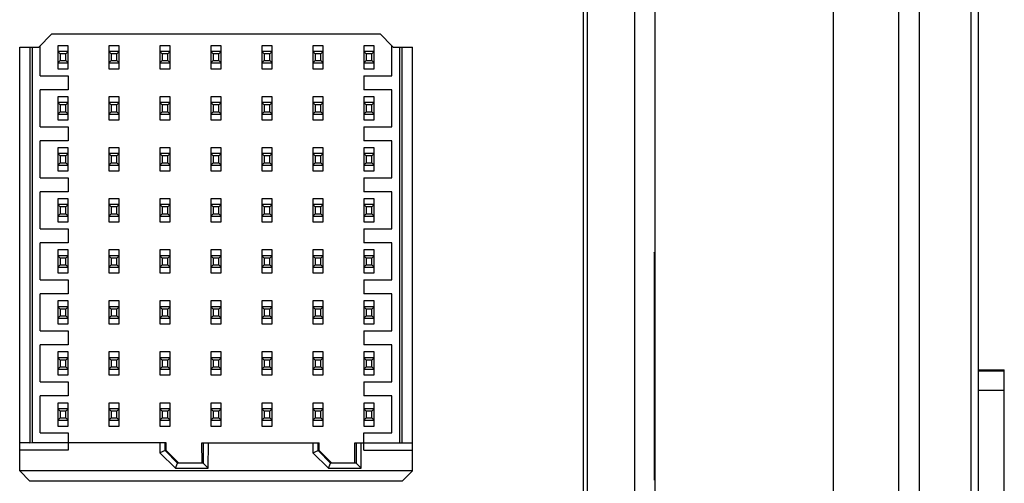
# Model space of a CAD drawing. Header units: inches. Extents: x 0 to 34, y 0 to 22.
# Tile 15 of 42: x 8.006 to 8.766, y 15.086 to 15.444. Entities that reach past the tile are written whole.
import ezdxf

# ---------------------------------------------------------------- set-up
doc = ezdxf.new("R2010")
doc.units = ezdxf.units.IN
doc.header["$LTSCALE"] = 1.87
doc.header["$MEASUREMENT"] = 0
doc.layers.get('0').update_dxf_attribs({"linetype": 'CONTINUOUS'})

msp = doc.modelspace()

# ---------------------------------------------------------------- linework, layer by layer
at = {"color": 7, "linetype": 'CONTINUOUS'}
for p, q in [((8.7006, 12.84712), (8.7006, 16.00662)), ((8.74059, 12.84678), (8.74059, 16.00696)), ((8.74605, 12.84496), (8.74605, 16.00878)), ((8.63405, 12.88855), (8.63405, 15.96505)), ((8.48071, 13.12838), (8.48071, 15.88971)), ((8.49655, 13.12805), (8.49655, 15.89005)), ((8.44105, 13.15805), (8.44105, 15.86005)), ((8.44388, 15.86289), (8.44388, 13.15521)), ((8.68466, 14.50793), (8.68466, 15.76867)), ((8.03047, 15.43274), (8.02063, 15.4229)), ((8.28441, 15.43274), (8.03047, 15.43274)), ((8.29324, 15.42391), (8.28441, 15.43274)), ((8.00586, 15.4229), (8.02063, 15.4229)), ((8.00586, 15.09606), (8.00586, 15.4229)), ((8.01374, 15.4229), (8.01374, 15.11778)), ((8.01571, 15.11779), (8.01571, 15.42291)), ((8.02161, 15.40085), (8.02161, 15.42389)), ((8.04327, 15.42394), (8.03539, 15.42394)), ((8.03539, 15.42394), (8.03539, 15.4062)), ((8.04327, 15.4195), (8.03539, 15.4195)), ((8.03719, 15.4177), (8.03539, 15.4195)), ((8.04147, 15.4177), (8.03719, 15.4177)), ((8.03719, 15.4177), (8.03719, 15.41244)), ((8.04327, 15.4195), (8.04147, 15.4177)), ((8.04147, 15.41244), (8.04147, 15.4177)), ((8.04327, 15.4062), (8.04327, 15.42394)), ((8.08264, 15.42394), (8.07476, 15.42394)), ((8.07476, 15.42394), (8.07476, 15.4062)), ((8.08264, 15.4195), (8.07476, 15.4195)), ((8.07656, 15.4177), (8.07476, 15.4195)), ((8.08084, 15.4177), (8.07656, 15.4177)), ((8.07656, 15.4177), (8.07656, 15.41244)), ((8.08264, 15.4195), (8.08084, 15.4177)), ((8.08084, 15.41244), (8.08084, 15.4177)), ((8.08264, 15.4062), (8.08264, 15.42394)), ((8.12201, 15.42394), (8.11413, 15.42394)), ((8.11413, 15.42394), (8.11413, 15.4062)), ((8.12201, 15.4195), (8.11413, 15.4195)), ((8.11593, 15.4177), (8.11413, 15.4195)), ((8.12021, 15.4177), (8.11593, 15.4177)), ((8.11593, 15.4177), (8.11593, 15.41244)), ((8.12201, 15.4195), (8.12021, 15.4177)), ((8.12021, 15.41244), (8.12021, 15.4177)), ((8.12201, 15.4062), (8.12201, 15.42394)), ((8.16138, 15.42394), (8.1535, 15.42394)), ((8.1535, 15.42394), (8.1535, 15.4062)), ((8.16138, 15.4195), (8.1535, 15.4195)), ((8.1553, 15.4177), (8.1535, 15.4195)), ((8.15958, 15.4177), (8.1553, 15.4177)), ((8.1553, 15.4177), (8.1553, 15.41244)), ((8.16138, 15.4195), (8.15958, 15.4177)), ((8.15958, 15.41244), (8.15958, 15.4177)), ((8.16138, 15.4062), (8.16138, 15.42394)), ((8.20075, 15.42394), (8.19287, 15.42394)), ((8.19287, 15.42394), (8.19287, 15.4062)), ((8.20075, 15.4195), (8.19287, 15.4195)), ((8.19467, 15.4177), (8.19287, 15.4195)), ((8.19895, 15.4177), (8.19467, 15.4177)), ((8.19467, 15.4177), (8.19467, 15.41244)), ((8.20075, 15.4195), (8.19895, 15.4177)), ((8.19895, 15.41244), (8.19895, 15.4177)), ((8.20075, 15.4062), (8.20075, 15.42394)), ((8.24012, 15.42394), (8.23224, 15.42394)), ((8.23224, 15.42394), (8.23224, 15.4062)), ((8.24012, 15.4195), (8.23224, 15.4195)), ((8.23404, 15.4177), (8.23224, 15.4195)), ((8.23832, 15.4177), (8.23404, 15.4177)), ((8.23404, 15.4177), (8.23404, 15.41244)), ((8.24012, 15.4195), (8.23832, 15.4177)), ((8.23832, 15.41244), (8.23832, 15.4177)), ((8.24012, 15.4062), (8.24012, 15.42394)), ((8.27949, 15.42394), (8.27161, 15.42394)), ((8.27161, 15.42394), (8.27161, 15.4062)), ((8.27949, 15.4195), (8.27161, 15.4195)), ((8.27341, 15.4177), (8.27161, 15.4195)), ((8.27769, 15.4177), (8.27341, 15.4177)), ((8.27341, 15.4177), (8.27341, 15.41244)), ((8.27949, 15.4195), (8.27769, 15.4177)), ((8.27769, 15.41244), (8.27769, 15.4177)), ((8.27949, 15.4062), (8.27949, 15.42394)), ((8.29327, 15.40085), (8.29327, 15.42389)), ((8.29425, 15.4229), (8.29327, 15.42389)), ((8.29425, 15.4229), (8.30901, 15.4229)), ((8.29917, 15.4229), (8.29917, 15.11778)), ((8.30114, 15.11778), (8.30114, 15.4229)), ((8.30901, 15.09606), (8.30901, 15.4229)), ((8.03539, 15.41064), (8.03719, 15.41244)), ((8.03539, 15.41064), (8.04327, 15.41064)), ((8.03719, 15.41244), (8.04147, 15.41244)), ((8.04147, 15.41244), (8.04327, 15.41064)), ((8.07476, 15.41064), (8.07656, 15.41244)), ((8.07476, 15.41064), (8.08264, 15.41064)), ((8.07656, 15.41244), (8.08084, 15.41244)), ((8.08084, 15.41244), (8.08264, 15.41064)), ((8.11413, 15.41064), (8.11593, 15.41244)), ((8.11413, 15.41064), (8.12201, 15.41064)), ((8.11593, 15.41244), (8.12021, 15.41244)), ((8.12021, 15.41244), (8.12201, 15.41064)), ((8.1535, 15.41064), (8.1553, 15.41244)), ((8.1535, 15.41064), (8.16138, 15.41064)), ((8.1553, 15.41244), (8.15958, 15.41244)), ((8.15958, 15.41244), (8.16138, 15.41064)), ((8.19287, 15.41064), (8.19467, 15.41244)), ((8.19287, 15.41064), (8.20075, 15.41064)), ((8.19467, 15.41244), (8.19895, 15.41244)), ((8.19895, 15.41244), (8.20075, 15.41064)), ((8.23224, 15.41064), (8.23404, 15.41244)), ((8.23224, 15.41064), (8.24012, 15.41064)), ((8.23404, 15.41244), (8.23832, 15.41244)), ((8.23832, 15.41244), (8.24012, 15.41064)), ((8.27161, 15.41064), (8.27341, 15.41244)), ((8.27161, 15.41064), (8.27949, 15.41064)), ((8.27341, 15.41244), (8.27769, 15.41244)), ((8.27769, 15.41244), (8.27949, 15.41064)), ((8.03539, 15.4062), (8.04327, 15.4062)), ((8.07476, 15.4062), (8.08264, 15.4062)), ((8.11413, 15.4062), (8.12201, 15.4062)), ((8.1535, 15.4062), (8.16138, 15.4062)), ((8.19287, 15.4062), (8.20075, 15.4062)), ((8.23224, 15.4062), (8.24012, 15.4062)), ((8.27161, 15.4062), (8.27949, 15.4062)), ((8.02161, 15.40085), (8.04327, 15.40085)), ((8.04327, 15.40085), (8.04327, 15.39003)), ((8.27161, 15.40085), (8.29327, 15.40085)), ((8.27161, 15.40085), (8.27161, 15.39003)), ((8.04327, 15.39003), (8.02161, 15.39003)), ((8.02161, 15.36148), (8.02161, 15.39003)), ((8.29327, 15.39003), (8.27161, 15.39003)), ((8.29327, 15.36148), (8.29327, 15.39003)), ((8.04327, 15.38457), (8.03539, 15.38457)), ((8.03539, 15.38457), (8.03539, 15.36683)), ((8.04327, 15.38013), (8.03539, 15.38013)), ((8.03719, 15.37833), (8.03539, 15.38013)), ((8.04327, 15.38013), (8.04147, 15.37833)), ((8.04327, 15.36683), (8.04327, 15.38457)), ((8.08264, 15.38457), (8.07476, 15.38457)), ((8.07476, 15.38457), (8.07476, 15.36683)), ((8.08264, 15.38013), (8.07476, 15.38013)), ((8.07656, 15.37833), (8.07476, 15.38013)), ((8.08264, 15.38013), (8.08084, 15.37833)), ((8.08264, 15.36683), (8.08264, 15.38457)), ((8.12201, 15.38457), (8.11413, 15.38457)), ((8.11413, 15.38457), (8.11413, 15.36683)), ((8.12201, 15.38013), (8.11413, 15.38013)), ((8.11593, 15.37833), (8.11413, 15.38013)), ((8.12201, 15.38013), (8.12021, 15.37833)), ((8.12201, 15.36683), (8.12201, 15.38457)), ((8.16138, 15.38457), (8.1535, 15.38457)), ((8.1535, 15.38457), (8.1535, 15.36683)), ((8.16138, 15.38013), (8.1535, 15.38013)), ((8.1553, 15.37833), (8.1535, 15.38013)), ((8.16138, 15.38013), (8.15958, 15.37833)), ((8.16138, 15.36683), (8.16138, 15.38457)), ((8.20075, 15.38457), (8.19287, 15.38457)), ((8.19287, 15.38457), (8.19287, 15.36683)), ((8.20075, 15.38013), (8.19287, 15.38013)), ((8.19467, 15.37833), (8.19287, 15.38013)), ((8.20075, 15.38013), (8.19895, 15.37833)), ((8.20075, 15.36683), (8.20075, 15.38457)), ((8.24012, 15.38457), (8.23224, 15.38457)), ((8.23224, 15.38457), (8.23224, 15.36683)), ((8.24012, 15.38013), (8.23224, 15.38013)), ((8.23404, 15.37833), (8.23224, 15.38013)), ((8.24012, 15.38013), (8.23832, 15.37833)), ((8.24012, 15.36683), (8.24012, 15.38457)), ((8.27949, 15.38457), (8.27161, 15.38457)), ((8.27161, 15.38457), (8.27161, 15.36683)), ((8.27949, 15.38013), (8.27161, 15.38013)), ((8.27341, 15.37833), (8.27161, 15.38013)), ((8.27949, 15.38013), (8.27769, 15.37833)), ((8.27949, 15.36683), (8.27949, 15.38457)), ((8.03539, 15.37127), (8.03719, 15.37307)), ((8.03539, 15.37127), (8.04327, 15.37127)), ((8.04147, 15.37833), (8.03719, 15.37833)), ((8.03719, 15.37833), (8.03719, 15.37307)), ((8.03719, 15.37307), (8.04147, 15.37307)), ((8.04147, 15.37307), (8.04147, 15.37833)), ((8.04147, 15.37307), (8.04327, 15.37127)), ((8.07476, 15.37127), (8.07656, 15.37307)), ((8.07476, 15.37127), (8.08264, 15.37127)), ((8.08084, 15.37833), (8.07656, 15.37833)), ((8.07656, 15.37833), (8.07656, 15.37307)), ((8.07656, 15.37307), (8.08084, 15.37307)), ((8.08084, 15.37307), (8.08084, 15.37833)), ((8.08084, 15.37307), (8.08264, 15.37127)), ((8.11413, 15.37127), (8.11593, 15.37307)), ((8.11413, 15.37127), (8.12201, 15.37127)), ((8.12021, 15.37833), (8.11593, 15.37833)), ((8.11593, 15.37833), (8.11593, 15.37307)), ((8.11593, 15.37307), (8.12021, 15.37307)), ((8.12021, 15.37307), (8.12021, 15.37833)), ((8.12021, 15.37307), (8.12201, 15.37127)), ((8.1535, 15.37127), (8.1553, 15.37307)), ((8.1535, 15.37127), (8.16138, 15.37127)), ((8.15958, 15.37833), (8.1553, 15.37833)), ((8.1553, 15.37833), (8.1553, 15.37307)), ((8.1553, 15.37307), (8.15958, 15.37307)), ((8.15958, 15.37307), (8.15958, 15.37833)), ((8.15958, 15.37307), (8.16138, 15.37127)), ((8.19287, 15.37127), (8.19467, 15.37307)), ((8.19287, 15.37127), (8.20075, 15.37127)), ((8.19895, 15.37833), (8.19467, 15.37833)), ((8.19467, 15.37833), (8.19467, 15.37307)), ((8.19467, 15.37307), (8.19895, 15.37307)), ((8.19895, 15.37307), (8.19895, 15.37833)), ((8.19895, 15.37307), (8.20075, 15.37127)), ((8.23224, 15.37127), (8.23404, 15.37307)), ((8.23224, 15.37127), (8.24012, 15.37127)), ((8.23832, 15.37833), (8.23404, 15.37833)), ((8.23404, 15.37833), (8.23404, 15.37307)), ((8.23404, 15.37307), (8.23832, 15.37307)), ((8.23832, 15.37307), (8.23832, 15.37833)), ((8.23832, 15.37307), (8.24012, 15.37127)), ((8.27161, 15.37127), (8.27341, 15.37307)), ((8.27161, 15.37127), (8.27949, 15.37127)), ((8.27769, 15.37833), (8.27341, 15.37833)), ((8.27341, 15.37833), (8.27341, 15.37307)), ((8.27341, 15.37307), (8.27769, 15.37307)), ((8.27769, 15.37307), (8.27769, 15.37833)), ((8.27769, 15.37307), (8.27949, 15.37127)), ((8.03539, 15.36683), (8.04327, 15.36683)), ((8.07476, 15.36683), (8.08264, 15.36683)), ((8.11413, 15.36683), (8.12201, 15.36683)), ((8.1535, 15.36683), (8.16138, 15.36683)), ((8.19287, 15.36683), (8.20075, 15.36683)), ((8.23224, 15.36683), (8.24012, 15.36683)), ((8.27161, 15.36683), (8.27949, 15.36683)), ((8.02161, 15.36148), (8.04327, 15.36148)), ((8.04327, 15.36148), (8.04327, 15.35066)), ((8.27161, 15.36148), (8.29327, 15.36148)), ((8.27161, 15.36148), (8.27161, 15.35066)), ((8.04327, 15.35066), (8.02161, 15.35066)), ((8.02161, 15.32211), (8.02161, 15.35066)), ((8.29327, 15.35066), (8.27161, 15.35066)), ((8.29327, 15.32211), (8.29327, 15.35066)), ((8.04327, 15.3452), (8.03539, 15.3452)), ((8.03539, 15.3452), (8.03539, 15.32746)), ((8.04327, 15.34076), (8.03539, 15.34076)), ((8.03719, 15.33896), (8.03539, 15.34076)), ((8.04327, 15.34076), (8.04147, 15.33896)), ((8.04327, 15.32746), (8.04327, 15.3452)), ((8.08264, 15.3452), (8.07476, 15.3452)), ((8.07476, 15.3452), (8.07476, 15.32746)), ((8.08264, 15.34076), (8.07476, 15.34076)), ((8.07656, 15.33896), (8.07476, 15.34076)), ((8.08264, 15.34076), (8.08084, 15.33896)), ((8.08264, 15.32746), (8.08264, 15.3452)), ((8.12201, 15.3452), (8.11413, 15.3452)), ((8.11413, 15.3452), (8.11413, 15.32746)), ((8.12201, 15.34076), (8.11413, 15.34076)), ((8.11593, 15.33896), (8.11413, 15.34076)), ((8.12201, 15.34076), (8.12021, 15.33896)), ((8.12201, 15.32746), (8.12201, 15.3452)), ((8.16138, 15.3452), (8.1535, 15.3452)), ((8.1535, 15.3452), (8.1535, 15.32746)), ((8.16138, 15.34076), (8.1535, 15.34076)), ((8.1553, 15.33896), (8.1535, 15.34076)), ((8.16138, 15.34076), (8.15958, 15.33896)), ((8.16138, 15.32746), (8.16138, 15.3452)), ((8.20075, 15.3452), (8.19287, 15.3452)), ((8.19287, 15.3452), (8.19287, 15.32746)), ((8.20075, 15.34076), (8.19287, 15.34076)), ((8.19467, 15.33896), (8.19287, 15.34076)), ((8.20075, 15.34076), (8.19895, 15.33896)), ((8.20075, 15.32746), (8.20075, 15.3452)), ((8.24012, 15.3452), (8.23224, 15.3452)), ((8.23224, 15.3452), (8.23224, 15.32746)), ((8.24012, 15.34076), (8.23224, 15.34076)), ((8.23404, 15.33896), (8.23224, 15.34076)), ((8.24012, 15.34076), (8.23832, 15.33896)), ((8.24012, 15.32746), (8.24012, 15.3452)), ((8.27949, 15.3452), (8.27161, 15.3452)), ((8.27161, 15.3452), (8.27161, 15.32746)), ((8.27949, 15.34076), (8.27161, 15.34076)), ((8.27341, 15.33896), (8.27161, 15.34076)), ((8.27949, 15.34076), (8.27769, 15.33896)), ((8.27949, 15.32746), (8.27949, 15.3452)), ((8.03539, 15.3319), (8.03719, 15.3337)), ((8.04147, 15.33896), (8.03719, 15.33896)), ((8.03719, 15.33896), (8.03719, 15.3337)), ((8.03719, 15.3337), (8.04147, 15.3337)), ((8.04147, 15.3337), (8.04147, 15.33896)), ((8.04147, 15.3337), (8.04327, 15.3319)), ((8.07476, 15.3319), (8.07656, 15.3337)), ((8.08084, 15.33896), (8.07656, 15.33896)), ((8.07656, 15.33896), (8.07656, 15.3337)), ((8.07656, 15.3337), (8.08084, 15.3337)), ((8.08084, 15.3337), (8.08084, 15.33896)), ((8.08084, 15.3337), (8.08264, 15.3319)), ((8.11413, 15.3319), (8.11593, 15.3337)), ((8.12021, 15.33896), (8.11593, 15.33896)), ((8.11593, 15.33896), (8.11593, 15.3337)), ((8.11593, 15.3337), (8.12021, 15.3337)), ((8.12021, 15.3337), (8.12021, 15.33896)), ((8.12021, 15.3337), (8.12201, 15.3319)), ((8.1535, 15.3319), (8.1553, 15.3337)), ((8.15958, 15.33896), (8.1553, 15.33896)), ((8.1553, 15.33896), (8.1553, 15.3337)), ((8.1553, 15.3337), (8.15958, 15.3337)), ((8.15958, 15.3337), (8.15958, 15.33896)), ((8.15958, 15.3337), (8.16138, 15.3319)), ((8.19287, 15.3319), (8.19467, 15.3337)), ((8.19895, 15.33896), (8.19467, 15.33896)), ((8.19467, 15.33896), (8.19467, 15.3337)), ((8.19467, 15.3337), (8.19895, 15.3337)), ((8.19895, 15.3337), (8.19895, 15.33896)), ((8.19895, 15.3337), (8.20075, 15.3319)), ((8.23224, 15.3319), (8.23404, 15.3337)), ((8.23832, 15.33896), (8.23404, 15.33896)), ((8.23404, 15.33896), (8.23404, 15.3337)), ((8.23404, 15.3337), (8.23832, 15.3337)), ((8.23832, 15.3337), (8.23832, 15.33896)), ((8.23832, 15.3337), (8.24012, 15.3319)), ((8.27161, 15.3319), (8.27341, 15.3337)), ((8.27769, 15.33896), (8.27341, 15.33896)), ((8.27341, 15.33896), (8.27341, 15.3337)), ((8.27341, 15.3337), (8.27769, 15.3337)), ((8.27769, 15.3337), (8.27769, 15.33896)), ((8.27769, 15.3337), (8.27949, 15.3319)), ((8.03539, 15.3319), (8.04327, 15.3319)), ((8.03539, 15.32746), (8.04327, 15.32746)), ((8.07476, 15.3319), (8.08264, 15.3319)), ((8.07476, 15.32746), (8.08264, 15.32746)), ((8.11413, 15.3319), (8.12201, 15.3319)), ((8.11413, 15.32746), (8.12201, 15.32746)), ((8.1535, 15.3319), (8.16138, 15.3319)), ((8.1535, 15.32746), (8.16138, 15.32746)), ((8.19287, 15.3319), (8.20075, 15.3319)), ((8.19287, 15.32746), (8.20075, 15.32746)), ((8.23224, 15.3319), (8.24012, 15.3319)), ((8.23224, 15.32746), (8.24012, 15.32746)), ((8.27161, 15.3319), (8.27949, 15.3319)), ((8.27161, 15.32746), (8.27949, 15.32746)), ((8.02161, 15.32211), (8.04327, 15.32211)), ((8.04327, 15.32211), (8.04327, 15.31129)), ((8.27161, 15.32211), (8.29327, 15.32211)), ((8.27161, 15.32211), (8.27161, 15.31129)), ((8.04327, 15.31129), (8.02161, 15.31129)), ((8.02161, 15.28274), (8.02161, 15.31129)), ((8.29327, 15.31129), (8.27161, 15.31129)), ((8.29327, 15.28274), (8.29327, 15.31129)), ((8.04327, 15.30583), (8.03539, 15.30583)), ((8.03539, 15.30583), (8.03539, 15.28809)), ((8.04327, 15.28809), (8.04327, 15.30583)), ((8.08264, 15.30583), (8.07476, 15.30583)), ((8.07476, 15.30583), (8.07476, 15.28809)), ((8.08264, 15.28809), (8.08264, 15.30583)), ((8.12201, 15.30583), (8.11413, 15.30583)), ((8.11413, 15.30583), (8.11413, 15.28809)), ((8.12201, 15.28809), (8.12201, 15.30583)), ((8.16138, 15.30583), (8.1535, 15.30583)), ((8.1535, 15.30583), (8.1535, 15.28809)), ((8.16138, 15.28809), (8.16138, 15.30583)), ((8.20075, 15.30583), (8.19287, 15.30583)), ((8.19287, 15.30583), (8.19287, 15.28809)), ((8.20075, 15.28809), (8.20075, 15.30583)), ((8.24012, 15.30583), (8.23224, 15.30583)), ((8.23224, 15.30583), (8.23224, 15.28809)), ((8.24012, 15.28809), (8.24012, 15.30583)), ((8.27949, 15.30583), (8.27161, 15.30583)), ((8.27161, 15.30583), (8.27161, 15.28809)), ((8.27949, 15.28809), (8.27949, 15.30583)), ((8.04327, 15.30139), (8.03539, 15.30139)), ((8.03719, 15.29959), (8.03539, 15.30139)), ((8.04147, 15.29959), (8.03719, 15.29959)), ((8.03719, 15.29959), (8.03719, 15.29433)), ((8.04327, 15.30139), (8.04147, 15.29959)), ((8.04147, 15.29433), (8.04147, 15.29959)), ((8.08264, 15.30139), (8.07476, 15.30139)), ((8.07656, 15.29959), (8.07476, 15.30139)), ((8.08084, 15.29959), (8.07656, 15.29959)), ((8.07656, 15.29959), (8.07656, 15.29433)), ((8.08264, 15.30139), (8.08084, 15.29959)), ((8.08084, 15.29433), (8.08084, 15.29959)), ((8.12201, 15.30139), (8.11413, 15.30139)), ((8.11593, 15.29959), (8.11413, 15.30139)), ((8.12021, 15.29959), (8.11593, 15.29959)), ((8.11593, 15.29959), (8.11593, 15.29433)), ((8.12201, 15.30139), (8.12021, 15.29959)), ((8.12021, 15.29433), (8.12021, 15.29959)), ((8.16138, 15.30139), (8.1535, 15.30139)), ((8.1553, 15.29959), (8.1535, 15.30139)), ((8.15958, 15.29959), (8.1553, 15.29959)), ((8.1553, 15.29959), (8.1553, 15.29433)), ((8.16138, 15.30139), (8.15958, 15.29959)), ((8.15958, 15.29433), (8.15958, 15.29959)), ((8.20075, 15.30139), (8.19287, 15.30139)), ((8.19467, 15.29959), (8.19287, 15.30139)), ((8.19895, 15.29959), (8.19467, 15.29959)), ((8.19467, 15.29959), (8.19467, 15.29433)), ((8.20075, 15.30139), (8.19895, 15.29959)), ((8.19895, 15.29433), (8.19895, 15.29959)), ((8.24012, 15.30139), (8.23224, 15.30139)), ((8.23404, 15.29959), (8.23224, 15.30139)), ((8.23832, 15.29959), (8.23404, 15.29959)), ((8.23404, 15.29959), (8.23404, 15.29433)), ((8.24012, 15.30139), (8.23832, 15.29959)), ((8.23832, 15.29433), (8.23832, 15.29959)), ((8.27949, 15.30139), (8.27161, 15.30139)), ((8.27341, 15.29959), (8.27161, 15.30139)), ((8.27769, 15.29959), (8.27341, 15.29959)), ((8.27341, 15.29959), (8.27341, 15.29433)), ((8.27949, 15.30139), (8.27769, 15.29959)), ((8.27769, 15.29433), (8.27769, 15.29959)), ((8.03539, 15.29253), (8.03719, 15.29433)), ((8.03539, 15.29253), (8.04327, 15.29253)), ((8.03539, 15.28809), (8.04327, 15.28809)), ((8.03719, 15.29433), (8.04147, 15.29433)), ((8.04147, 15.29433), (8.04327, 15.29253)), ((8.07476, 15.29253), (8.07656, 15.29433)), ((8.07476, 15.29253), (8.08264, 15.29253)), ((8.07476, 15.28809), (8.08264, 15.28809)), ((8.07656, 15.29433), (8.08084, 15.29433)), ((8.08084, 15.29433), (8.08264, 15.29253)), ((8.11413, 15.29253), (8.11593, 15.29433)), ((8.11413, 15.29253), (8.12201, 15.29253)), ((8.11413, 15.28809), (8.12201, 15.28809)), ((8.11593, 15.29433), (8.12021, 15.29433)), ((8.12021, 15.29433), (8.12201, 15.29253)), ((8.1535, 15.29253), (8.1553, 15.29433)), ((8.1535, 15.29253), (8.16138, 15.29253)), ((8.1535, 15.28809), (8.16138, 15.28809)), ((8.1553, 15.29433), (8.15958, 15.29433)), ((8.15958, 15.29433), (8.16138, 15.29253)), ((8.19287, 15.29253), (8.19467, 15.29433)), ((8.19287, 15.29253), (8.20075, 15.29253)), ((8.19287, 15.28809), (8.20075, 15.28809)), ((8.19467, 15.29433), (8.19895, 15.29433)), ((8.19895, 15.29433), (8.20075, 15.29253)), ((8.23224, 15.29253), (8.23404, 15.29433)), ((8.23224, 15.29253), (8.24012, 15.29253)), ((8.23224, 15.28809), (8.24012, 15.28809)), ((8.23404, 15.29433), (8.23832, 15.29433)), ((8.23832, 15.29433), (8.24012, 15.29253)), ((8.27161, 15.29253), (8.27341, 15.29433)), ((8.27161, 15.29253), (8.27949, 15.29253)), ((8.27161, 15.28809), (8.27949, 15.28809)), ((8.27341, 15.29433), (8.27769, 15.29433)), ((8.27769, 15.29433), (8.27949, 15.29253)), ((8.02161, 15.28274), (8.04327, 15.28274)), ((8.04327, 15.28274), (8.04327, 15.27192)), ((8.27161, 15.28274), (8.29327, 15.28274)), ((8.27161, 15.28274), (8.27161, 15.27192)), ((8.04327, 15.27192), (8.02161, 15.27192)), ((8.02161, 15.24337), (8.02161, 15.27192)), ((8.04327, 15.26646), (8.03539, 15.26646)), ((8.03539, 15.26646), (8.03539, 15.24872)), ((8.04327, 15.24872), (8.04327, 15.26646)), ((8.08264, 15.26646), (8.07476, 15.26646)), ((8.07476, 15.26646), (8.07476, 15.24872)), ((8.08264, 15.24872), (8.08264, 15.26646)), ((8.12201, 15.26646), (8.11413, 15.26646)), ((8.11413, 15.26646), (8.11413, 15.24872)), ((8.12201, 15.24872), (8.12201, 15.26646)), ((8.16138, 15.26646), (8.1535, 15.26646)), ((8.1535, 15.26646), (8.1535, 15.24872)), ((8.16138, 15.24872), (8.16138, 15.26646)), ((8.20075, 15.26646), (8.19287, 15.26646)), ((8.19287, 15.26646), (8.19287, 15.24872)), ((8.20075, 15.24872), (8.20075, 15.26646)), ((8.24012, 15.26646), (8.23224, 15.26646)), ((8.23224, 15.26646), (8.23224, 15.24872)), ((8.24012, 15.24872), (8.24012, 15.26646)), ((8.29327, 15.27192), (8.27161, 15.27192)), ((8.27949, 15.26646), (8.27161, 15.26646)), ((8.27161, 15.26646), (8.27161, 15.24872)), ((8.27949, 15.24872), (8.27949, 15.26646)), ((8.29327, 15.24337), (8.29327, 15.27192)), ((8.49561, 15.26474), (8.49561, 15.08886)), ((8.49605, 15.2643), (8.49561, 15.26474)), ((8.04327, 15.26202), (8.03539, 15.26202)), ((8.03719, 15.26022), (8.03539, 15.26202)), ((8.04147, 15.26022), (8.03719, 15.26022)), ((8.03719, 15.26022), (8.03719, 15.25496)), ((8.04327, 15.26202), (8.04147, 15.26022)), ((8.04147, 15.25496), (8.04147, 15.26022)), ((8.08264, 15.26202), (8.07476, 15.26202)), ((8.07656, 15.26022), (8.07476, 15.26202)), ((8.08084, 15.26022), (8.07656, 15.26022)), ((8.07656, 15.26022), (8.07656, 15.25496)), ((8.08264, 15.26202), (8.08084, 15.26022)), ((8.08084, 15.25496), (8.08084, 15.26022)), ((8.12201, 15.26202), (8.11413, 15.26202)), ((8.11593, 15.26022), (8.11413, 15.26202)), ((8.12021, 15.26022), (8.11593, 15.26022)), ((8.11593, 15.26022), (8.11593, 15.25496)), ((8.12201, 15.26202), (8.12021, 15.26022)), ((8.12021, 15.25496), (8.12021, 15.26022)), ((8.16138, 15.26202), (8.1535, 15.26202)), ((8.1553, 15.26022), (8.1535, 15.26202)), ((8.15958, 15.26022), (8.1553, 15.26022)), ((8.1553, 15.26022), (8.1553, 15.25496)), ((8.16138, 15.26202), (8.15958, 15.26022)), ((8.15958, 15.25496), (8.15958, 15.26022)), ((8.20075, 15.26202), (8.19287, 15.26202)), ((8.19467, 15.26022), (8.19287, 15.26202)), ((8.19895, 15.26022), (8.19467, 15.26022)), ((8.19467, 15.26022), (8.19467, 15.25496)), ((8.20075, 15.26202), (8.19895, 15.26022)), ((8.19895, 15.25496), (8.19895, 15.26022)), ((8.24012, 15.26202), (8.23224, 15.26202)), ((8.23404, 15.26022), (8.23224, 15.26202)), ((8.23832, 15.26022), (8.23404, 15.26022)), ((8.23404, 15.26022), (8.23404, 15.25496)), ((8.24012, 15.26202), (8.23832, 15.26022)), ((8.23832, 15.25496), (8.23832, 15.26022)), ((8.27949, 15.26202), (8.27161, 15.26202)), ((8.27341, 15.26022), (8.27161, 15.26202)), ((8.27769, 15.26022), (8.27341, 15.26022)), ((8.27341, 15.26022), (8.27341, 15.25496)), ((8.27949, 15.26202), (8.27769, 15.26022)), ((8.27769, 15.25496), (8.27769, 15.26022)), ((8.03539, 15.25316), (8.03719, 15.25496)), ((8.03539, 15.25316), (8.04327, 15.25316)), ((8.03719, 15.25496), (8.04147, 15.25496)), ((8.04147, 15.25496), (8.04327, 15.25316)), ((8.07476, 15.25316), (8.07656, 15.25496)), ((8.07476, 15.25316), (8.08264, 15.25316)), ((8.07656, 15.25496), (8.08084, 15.25496)), ((8.08084, 15.25496), (8.08264, 15.25316)), ((8.11413, 15.25316), (8.11593, 15.25496)), ((8.11413, 15.25316), (8.12201, 15.25316)), ((8.11593, 15.25496), (8.12021, 15.25496)), ((8.12021, 15.25496), (8.12201, 15.25316)), ((8.1535, 15.25316), (8.1553, 15.25496)), ((8.1535, 15.25316), (8.16138, 15.25316)), ((8.1553, 15.25496), (8.15958, 15.25496)), ((8.15958, 15.25496), (8.16138, 15.25316)), ((8.19287, 15.25316), (8.19467, 15.25496)), ((8.19287, 15.25316), (8.20075, 15.25316)), ((8.19467, 15.25496), (8.19895, 15.25496)), ((8.19895, 15.25496), (8.20075, 15.25316)), ((8.23224, 15.25316), (8.23404, 15.25496)), ((8.23224, 15.25316), (8.24012, 15.25316)), ((8.23404, 15.25496), (8.23832, 15.25496)), ((8.23832, 15.25496), (8.24012, 15.25316)), ((8.27161, 15.25316), (8.27341, 15.25496)), ((8.27161, 15.25316), (8.27949, 15.25316)), ((8.27341, 15.25496), (8.27769, 15.25496)), ((8.27769, 15.25496), (8.27949, 15.25316)), ((8.02161, 15.24337), (8.04327, 15.24337)), ((8.03539, 15.24872), (8.04327, 15.24872)), ((8.04327, 15.24337), (8.04327, 15.23255)), ((8.07476, 15.24872), (8.08264, 15.24872)), ((8.11413, 15.24872), (8.12201, 15.24872)), ((8.1535, 15.24872), (8.16138, 15.24872)), ((8.19287, 15.24872), (8.20075, 15.24872)), ((8.23224, 15.24872), (8.24012, 15.24872)), ((8.27161, 15.24872), (8.27949, 15.24872)), ((8.27161, 15.24337), (8.29327, 15.24337)), ((8.27161, 15.24337), (8.27161, 15.23255)), ((8.04327, 15.23255), (8.02161, 15.23255)), ((8.02161, 15.204), (8.02161, 15.23255)), ((8.04327, 15.22709), (8.03539, 15.22709)), ((8.03539, 15.22709), (8.03539, 15.20935)), ((8.04327, 15.20935), (8.04327, 15.22709)), ((8.08264, 15.22709), (8.07476, 15.22709)), ((8.07476, 15.22709), (8.07476, 15.20935)), ((8.08264, 15.20935), (8.08264, 15.22709)), ((8.12201, 15.22709), (8.11413, 15.22709)), ((8.11413, 15.22709), (8.11413, 15.20935)), ((8.12201, 15.20935), (8.12201, 15.22709)), ((8.16138, 15.22709), (8.1535, 15.22709)), ((8.1535, 15.22709), (8.1535, 15.20935)), ((8.16138, 15.20935), (8.16138, 15.22709)), ((8.20075, 15.22709), (8.19287, 15.22709)), ((8.19287, 15.22709), (8.19287, 15.20935)), ((8.20075, 15.20935), (8.20075, 15.22709)), ((8.24012, 15.22709), (8.23224, 15.22709)), ((8.23224, 15.22709), (8.23224, 15.20935)), ((8.24012, 15.20935), (8.24012, 15.22709)), ((8.29327, 15.23255), (8.27161, 15.23255)), ((8.27949, 15.22709), (8.27161, 15.22709)), ((8.27161, 15.22709), (8.27161, 15.20935)), ((8.27949, 15.20935), (8.27949, 15.22709)), ((8.29327, 15.204), (8.29327, 15.23255)), ((8.04327, 15.22265), (8.03539, 15.22265)), ((8.03719, 15.22085), (8.03539, 15.22265)), ((8.04147, 15.22085), (8.03719, 15.22085)), ((8.03719, 15.22085), (8.03719, 15.21559)), ((8.04327, 15.22265), (8.04147, 15.22085)), ((8.04147, 15.21559), (8.04147, 15.22085)), ((8.08264, 15.22265), (8.07476, 15.22265)), ((8.07656, 15.22085), (8.07476, 15.22265)), ((8.08084, 15.22085), (8.07656, 15.22085)), ((8.07656, 15.22085), (8.07656, 15.21559)), ((8.08264, 15.22265), (8.08084, 15.22085)), ((8.08084, 15.21559), (8.08084, 15.22085)), ((8.12201, 15.22265), (8.11413, 15.22265)), ((8.11593, 15.22085), (8.11413, 15.22265)), ((8.12021, 15.22085), (8.11593, 15.22085)), ((8.11593, 15.22085), (8.11593, 15.21559)), ((8.12201, 15.22265), (8.12021, 15.22085)), ((8.12021, 15.21559), (8.12021, 15.22085)), ((8.16138, 15.22265), (8.1535, 15.22265)), ((8.1553, 15.22085), (8.1535, 15.22265)), ((8.15958, 15.22085), (8.1553, 15.22085)), ((8.1553, 15.22085), (8.1553, 15.21559)), ((8.16138, 15.22265), (8.15958, 15.22085)), ((8.15958, 15.21559), (8.15958, 15.22085)), ((8.20075, 15.22265), (8.19287, 15.22265)), ((8.19467, 15.22085), (8.19287, 15.22265)), ((8.19895, 15.22085), (8.19467, 15.22085)), ((8.19467, 15.22085), (8.19467, 15.21559)), ((8.20075, 15.22265), (8.19895, 15.22085)), ((8.19895, 15.21559), (8.19895, 15.22085)), ((8.24012, 15.22265), (8.23224, 15.22265)), ((8.23404, 15.22085), (8.23224, 15.22265)), ((8.23832, 15.22085), (8.23404, 15.22085)), ((8.23404, 15.22085), (8.23404, 15.21559)), ((8.24012, 15.22265), (8.23832, 15.22085)), ((8.23832, 15.21559), (8.23832, 15.22085)), ((8.27949, 15.22265), (8.27161, 15.22265)), ((8.27341, 15.22085), (8.27161, 15.22265)), ((8.27769, 15.22085), (8.27341, 15.22085)), ((8.27341, 15.22085), (8.27341, 15.21559)), ((8.27949, 15.22265), (8.27769, 15.22085)), ((8.27769, 15.21559), (8.27769, 15.22085)), ((8.03539, 15.21379), (8.03719, 15.21559)), ((8.03539, 15.21379), (8.04327, 15.21379)), ((8.03719, 15.21559), (8.04147, 15.21559)), ((8.04147, 15.21559), (8.04327, 15.21379)), ((8.07476, 15.21379), (8.07656, 15.21559)), ((8.07476, 15.21379), (8.08264, 15.21379)), ((8.07656, 15.21559), (8.08084, 15.21559)), ((8.08084, 15.21559), (8.08264, 15.21379)), ((8.11413, 15.21379), (8.11593, 15.21559)), ((8.11413, 15.21379), (8.12201, 15.21379)), ((8.11593, 15.21559), (8.12021, 15.21559)), ((8.12021, 15.21559), (8.12201, 15.21379)), ((8.1535, 15.21379), (8.1553, 15.21559)), ((8.1535, 15.21379), (8.16138, 15.21379)), ((8.1553, 15.21559), (8.15958, 15.21559)), ((8.15958, 15.21559), (8.16138, 15.21379)), ((8.19287, 15.21379), (8.19467, 15.21559)), ((8.19287, 15.21379), (8.20075, 15.21379)), ((8.19467, 15.21559), (8.19895, 15.21559)), ((8.19895, 15.21559), (8.20075, 15.21379)), ((8.23224, 15.21379), (8.23404, 15.21559)), ((8.23224, 15.21379), (8.24012, 15.21379)), ((8.23404, 15.21559), (8.23832, 15.21559)), ((8.23832, 15.21559), (8.24012, 15.21379)), ((8.27161, 15.21379), (8.27341, 15.21559)), ((8.27161, 15.21379), (8.27949, 15.21379)), ((8.27341, 15.21559), (8.27769, 15.21559)), ((8.27769, 15.21559), (8.27949, 15.21379)), ((8.02161, 15.204), (8.04327, 15.204)), ((8.03539, 15.20935), (8.04327, 15.20935)), ((8.04327, 15.204), (8.04327, 15.19318)), ((8.07476, 15.20935), (8.08264, 15.20935)), ((8.11413, 15.20935), (8.12201, 15.20935)), ((8.1535, 15.20935), (8.16138, 15.20935)), ((8.19287, 15.20935), (8.20075, 15.20935)), ((8.23224, 15.20935), (8.24012, 15.20935)), ((8.27161, 15.20935), (8.27949, 15.20935)), ((8.27161, 15.204), (8.29327, 15.204)), ((8.27161, 15.204), (8.27161, 15.19318)), ((8.04327, 15.19318), (8.02161, 15.19318)), ((8.02161, 15.16463), (8.02161, 15.19318)), ((8.29327, 15.19318), (8.27161, 15.19318)), ((8.29327, 15.16463), (8.29327, 15.19318)), ((8.04327, 15.18772), (8.03539, 15.18772)), ((8.03539, 15.18772), (8.03539, 15.16998)), ((8.04327, 15.18328), (8.03539, 15.18328)), ((8.03719, 15.18148), (8.03539, 15.18328)), ((8.04147, 15.18148), (8.03719, 15.18148)), ((8.03719, 15.18148), (8.03719, 15.17622)), ((8.04327, 15.18328), (8.04147, 15.18148)), ((8.04147, 15.17622), (8.04147, 15.18148)), ((8.04327, 15.16998), (8.04327, 15.18772)), ((8.08264, 15.18772), (8.07476, 15.18772)), ((8.07476, 15.18772), (8.07476, 15.16998)), ((8.08264, 15.18328), (8.07476, 15.18328)), ((8.07656, 15.18148), (8.07476, 15.18328)), ((8.08084, 15.18148), (8.07656, 15.18148)), ((8.07656, 15.18148), (8.07656, 15.17622)), ((8.08264, 15.18328), (8.08084, 15.18148)), ((8.08084, 15.17622), (8.08084, 15.18148)), ((8.08264, 15.16998), (8.08264, 15.18772)), ((8.12201, 15.18772), (8.11413, 15.18772)), ((8.11413, 15.18772), (8.11413, 15.16998)), ((8.12201, 15.18328), (8.11413, 15.18328)), ((8.11593, 15.18148), (8.11413, 15.18328)), ((8.12021, 15.18148), (8.11593, 15.18148)), ((8.11593, 15.18148), (8.11593, 15.17622)), ((8.12201, 15.18328), (8.12021, 15.18148)), ((8.12021, 15.17622), (8.12021, 15.18148)), ((8.12201, 15.16998), (8.12201, 15.18772)), ((8.16138, 15.18772), (8.1535, 15.18772)), ((8.1535, 15.18772), (8.1535, 15.16998)), ((8.16138, 15.18328), (8.1535, 15.18328)), ((8.1553, 15.18148), (8.1535, 15.18328)), ((8.15958, 15.18148), (8.1553, 15.18148)), ((8.1553, 15.18148), (8.1553, 15.17622)), ((8.16138, 15.18328), (8.15958, 15.18148)), ((8.15958, 15.17622), (8.15958, 15.18148)), ((8.16138, 15.16998), (8.16138, 15.18772)), ((8.20075, 15.18772), (8.19287, 15.18772)), ((8.19287, 15.18772), (8.19287, 15.16998)), ((8.20075, 15.18328), (8.19287, 15.18328)), ((8.19467, 15.18148), (8.19287, 15.18328)), ((8.19895, 15.18148), (8.19467, 15.18148)), ((8.19467, 15.18148), (8.19467, 15.17622)), ((8.20075, 15.18328), (8.19895, 15.18148)), ((8.19895, 15.17622), (8.19895, 15.18148)), ((8.20075, 15.16998), (8.20075, 15.18772)), ((8.24012, 15.18772), (8.23224, 15.18772)), ((8.23224, 15.18772), (8.23224, 15.16998)), ((8.24012, 15.18328), (8.23224, 15.18328)), ((8.23404, 15.18148), (8.23224, 15.18328)), ((8.23832, 15.18148), (8.23404, 15.18148)), ((8.23404, 15.18148), (8.23404, 15.17622)), ((8.24012, 15.18328), (8.23832, 15.18148)), ((8.23832, 15.17622), (8.23832, 15.18148)), ((8.24012, 15.16998), (8.24012, 15.18772)), ((8.27949, 15.18772), (8.27161, 15.18772)), ((8.27161, 15.18772), (8.27161, 15.16998)), ((8.27949, 15.18328), (8.27161, 15.18328)), ((8.27341, 15.18148), (8.27161, 15.18328)), ((8.27769, 15.18148), (8.27341, 15.18148)), ((8.27341, 15.18148), (8.27341, 15.17622)), ((8.27949, 15.18328), (8.27769, 15.18148)), ((8.27769, 15.17622), (8.27769, 15.18148)), ((8.27949, 15.16998), (8.27949, 15.18772)), ((8.03539, 15.17442), (8.03719, 15.17622)), ((8.03539, 15.17442), (8.04327, 15.17442)), ((8.03719, 15.17622), (8.04147, 15.17622)), ((8.04147, 15.17622), (8.04327, 15.17442)), ((8.07476, 15.17442), (8.07656, 15.17622)), ((8.07476, 15.17442), (8.08264, 15.17442)), ((8.07656, 15.17622), (8.08084, 15.17622)), ((8.08084, 15.17622), (8.08264, 15.17442)), ((8.11413, 15.17442), (8.11593, 15.17622)), ((8.11413, 15.17442), (8.12201, 15.17442)), ((8.11593, 15.17622), (8.12021, 15.17622)), ((8.12021, 15.17622), (8.12201, 15.17442)), ((8.1535, 15.17442), (8.1553, 15.17622)), ((8.1535, 15.17442), (8.16138, 15.17442)), ((8.1553, 15.17622), (8.15958, 15.17622)), ((8.15958, 15.17622), (8.16138, 15.17442)), ((8.19287, 15.17442), (8.19467, 15.17622)), ((8.19287, 15.17442), (8.20075, 15.17442)), ((8.19467, 15.17622), (8.19895, 15.17622)), ((8.19895, 15.17622), (8.20075, 15.17442)), ((8.23224, 15.17442), (8.23404, 15.17622)), ((8.23224, 15.17442), (8.24012, 15.17442)), ((8.23404, 15.17622), (8.23832, 15.17622)), ((8.23832, 15.17622), (8.24012, 15.17442)), ((8.27161, 15.17442), (8.27341, 15.17622)), ((8.27161, 15.17442), (8.27949, 15.17442)), ((8.27341, 15.17622), (8.27769, 15.17622)), ((8.27769, 15.17622), (8.27949, 15.17442)), ((8.74605, 15.17406), (8.76605, 15.17406)), ((8.76605, 13.67325), (8.76605, 15.17406)), ((8.03539, 15.16998), (8.04327, 15.16998)), ((8.07476, 15.16998), (8.08264, 15.16998)), ((8.11413, 15.16998), (8.12201, 15.16998)), ((8.1535, 15.16998), (8.16138, 15.16998)), ((8.19287, 15.16998), (8.20075, 15.16998)), ((8.23224, 15.16998), (8.24012, 15.16998)), ((8.27161, 15.16998), (8.27949, 15.16998)), ((8.74605, 15.17325), (8.76605, 15.17325)), ((8.02161, 15.16463), (8.04327, 15.16463)), ((8.04327, 15.16463), (8.04327, 15.15381)), ((8.27161, 15.16463), (8.29327, 15.16463)), ((8.27161, 15.16463), (8.27161, 15.15381)), ((8.74605, 15.15824), (8.76605, 15.15824)), ((8.04327, 15.15381), (8.02161, 15.15381)), ((8.02161, 15.12526), (8.02161, 15.15381)), ((8.29327, 15.15381), (8.27161, 15.15381)), ((8.29327, 15.12526), (8.29327, 15.15381)), ((8.04327, 15.14835), (8.03539, 15.14835)), ((8.03539, 15.14835), (8.03539, 15.13061)), ((8.04327, 15.14391), (8.03539, 15.14391)), ((8.03719, 15.14211), (8.03539, 15.14391)), ((8.04327, 15.14391), (8.04147, 15.14211)), ((8.04327, 15.13061), (8.04327, 15.14835)), ((8.08264, 15.14835), (8.07476, 15.14835)), ((8.07476, 15.14835), (8.07476, 15.13061)), ((8.08264, 15.14391), (8.07476, 15.14391)), ((8.07656, 15.14211), (8.07476, 15.14391)), ((8.08264, 15.14391), (8.08084, 15.14211)), ((8.08264, 15.13061), (8.08264, 15.14835)), ((8.12201, 15.14835), (8.11413, 15.14835)), ((8.11413, 15.14835), (8.11413, 15.13061)), ((8.12201, 15.14391), (8.11413, 15.14391)), ((8.11593, 15.14211), (8.11413, 15.14391)), ((8.12201, 15.14391), (8.12021, 15.14211)), ((8.12201, 15.13061), (8.12201, 15.14835)), ((8.16138, 15.14835), (8.1535, 15.14835)), ((8.1535, 15.14835), (8.1535, 15.13061)), ((8.16138, 15.14391), (8.1535, 15.14391)), ((8.1553, 15.14211), (8.1535, 15.14391)), ((8.16138, 15.14391), (8.15958, 15.14211)), ((8.16138, 15.13061), (8.16138, 15.14835)), ((8.20075, 15.14835), (8.19287, 15.14835)), ((8.19287, 15.14835), (8.19287, 15.13061)), ((8.20075, 15.14391), (8.19287, 15.14391)), ((8.19467, 15.14211), (8.19287, 15.14391)), ((8.20075, 15.14391), (8.19895, 15.14211)), ((8.20075, 15.13061), (8.20075, 15.14835)), ((8.24012, 15.14835), (8.23224, 15.14835)), ((8.23224, 15.14835), (8.23224, 15.13061)), ((8.24012, 15.14391), (8.23224, 15.14391)), ((8.23404, 15.14211), (8.23224, 15.14391)), ((8.24012, 15.14391), (8.23832, 15.14211)), ((8.24012, 15.13061), (8.24012, 15.14835)), ((8.27949, 15.14835), (8.27161, 15.14835)), ((8.27161, 15.14835), (8.27161, 15.13061)), ((8.27949, 15.14391), (8.27161, 15.14391)), ((8.27341, 15.14211), (8.27161, 15.14391)), ((8.27949, 15.14391), (8.27769, 15.14211)), ((8.27949, 15.13061), (8.27949, 15.14835)), ((8.03539, 15.13505), (8.03719, 15.13685)), ((8.04147, 15.14211), (8.03719, 15.14211)), ((8.03719, 15.14211), (8.03719, 15.13685)), ((8.03719, 15.13685), (8.04147, 15.13685)), ((8.04147, 15.13685), (8.04147, 15.14211)), ((8.04147, 15.13685), (8.04327, 15.13505)), ((8.07476, 15.13505), (8.07656, 15.13685)), ((8.08084, 15.14211), (8.07656, 15.14211)), ((8.07656, 15.14211), (8.07656, 15.13685)), ((8.07656, 15.13685), (8.08084, 15.13685)), ((8.08084, 15.13685), (8.08084, 15.14211)), ((8.08084, 15.13685), (8.08264, 15.13505)), ((8.11413, 15.13505), (8.11593, 15.13685)), ((8.12021, 15.14211), (8.11593, 15.14211)), ((8.11593, 15.14211), (8.11593, 15.13685)), ((8.11593, 15.13685), (8.12021, 15.13685)), ((8.12021, 15.13685), (8.12021, 15.14211)), ((8.12021, 15.13685), (8.12201, 15.13505)), ((8.1535, 15.13505), (8.1553, 15.13685)), ((8.15958, 15.14211), (8.1553, 15.14211)), ((8.1553, 15.14211), (8.1553, 15.13685)), ((8.1553, 15.13685), (8.15958, 15.13685)), ((8.15958, 15.13685), (8.15958, 15.14211)), ((8.15958, 15.13685), (8.16138, 15.13505)), ((8.19287, 15.13505), (8.19467, 15.13685)), ((8.19895, 15.14211), (8.19467, 15.14211)), ((8.19467, 15.14211), (8.19467, 15.13685)), ((8.19467, 15.13685), (8.19895, 15.13685)), ((8.19895, 15.13685), (8.19895, 15.14211)), ((8.19895, 15.13685), (8.20075, 15.13505)), ((8.23224, 15.13505), (8.23404, 15.13685)), ((8.23832, 15.14211), (8.23404, 15.14211)), ((8.23404, 15.14211), (8.23404, 15.13685)), ((8.23404, 15.13685), (8.23832, 15.13685)), ((8.23832, 15.13685), (8.23832, 15.14211)), ((8.23832, 15.13685), (8.24012, 15.13505)), ((8.27161, 15.13505), (8.27341, 15.13685)), ((8.27769, 15.14211), (8.27341, 15.14211)), ((8.27341, 15.14211), (8.27341, 15.13685)), ((8.27341, 15.13685), (8.27769, 15.13685)), ((8.27769, 15.13685), (8.27769, 15.14211)), ((8.27769, 15.13685), (8.27949, 15.13505)), ((8.03539, 15.13505), (8.04327, 15.13505)), ((8.03539, 15.13061), (8.04327, 15.13061)), ((8.07476, 15.13505), (8.08264, 15.13505)), ((8.07476, 15.13061), (8.08264, 15.13061)), ((8.11413, 15.13505), (8.12201, 15.13505)), ((8.11413, 15.13061), (8.12201, 15.13061)), ((8.1535, 15.13505), (8.16138, 15.13505)), ((8.1535, 15.13061), (8.16138, 15.13061)), ((8.19287, 15.13505), (8.20075, 15.13505)), ((8.19287, 15.13061), (8.20075, 15.13061)), ((8.23224, 15.13505), (8.24012, 15.13505)), ((8.23224, 15.13061), (8.24012, 15.13061)), ((8.27161, 15.13505), (8.27949, 15.13505)), ((8.27161, 15.13061), (8.27949, 15.13061)), ((8.02161, 15.12526), (8.04327, 15.12526)), ((8.04327, 15.12526), (8.04327, 15.1119)), ((8.27161, 15.12526), (8.29327, 15.12526)), ((8.27161, 15.1119), (8.27161, 15.12526)), ((8.01374, 15.11778), (8.00586, 15.11778)), ((8.01374, 15.11778), (8.01571, 15.11779)), ((8.11905, 15.11778), (8.01571, 15.11778)), ((8.11416, 15.11778), (8.11416, 15.11002)), ((8.11812, 15.11166), (8.11812, 15.11778)), ((8.11905, 15.11165), (8.11905, 15.11778)), ((8.14663, 15.10205), (8.1466, 15.11776)), ((8.14661, 15.11778), (8.23716, 15.11778)), ((8.14755, 15.11778), (8.14754, 15.10205)), ((8.1515, 15.09811), (8.15151, 15.11778)), ((8.23227, 15.11778), (8.23227, 15.11003)), ((8.23623, 15.11166), (8.23623, 15.11778)), ((8.23716, 15.11165), (8.23716, 15.11778)), ((8.26474, 15.10205), (8.26471, 15.11778)), ((8.26472, 15.11778), (8.30901, 15.11778)), ((8.26566, 15.11778), (8.26565, 15.10205)), ((8.26961, 15.09811), (8.26962, 15.11778)), ((8.04327, 15.1119), (8.00586, 15.1119)), ((8.11812, 15.11165), (8.11416, 15.11002)), ((8.11416, 15.11002), (8.12608, 15.09811)), ((8.11905, 15.11165), (8.11812, 15.11165)), ((8.12773, 15.10204), (8.11812, 15.11165)), ((8.11906, 15.11164), (8.12868, 15.10202)), ((8.23227, 15.11003), (8.23623, 15.11166)), ((8.23227, 15.11003), (8.24419, 15.09811)), ((8.23716, 15.11165), (8.23623, 15.11165)), ((8.24584, 15.10204), (8.23623, 15.11165)), ((8.23717, 15.11164), (8.24679, 15.10202)), ((8.27161, 15.1119), (8.30901, 15.1119)), ((8.12608, 15.09811), (8.12773, 15.10204)), ((8.12608, 15.09811), (8.1515, 15.09811)), ((8.14756, 15.10203), (8.12773, 15.10203)), ((8.1515, 15.09811), (8.14756, 15.10203)), ((8.24419, 15.09811), (8.24584, 15.10204)), ((8.24419, 15.09811), (8.26961, 15.09811)), ((8.26567, 15.10203), (8.24584, 15.10203)), ((8.26961, 15.09811), (8.26567, 15.10203)), ((8.30901, 15.09606), (8.00586, 15.09606)), ((8.01374, 15.08819), (8.00586, 15.09606)), ((8.30901, 15.09606), (8.30114, 15.08819)), ((8.30114, 15.08819), (8.01374, 15.08819)), ((8.49605, 15.0893), (8.49561, 15.08886))]:
    msp.add_line(p, q, dxfattribs=at)

doc.saveas('drawing.dxf')
